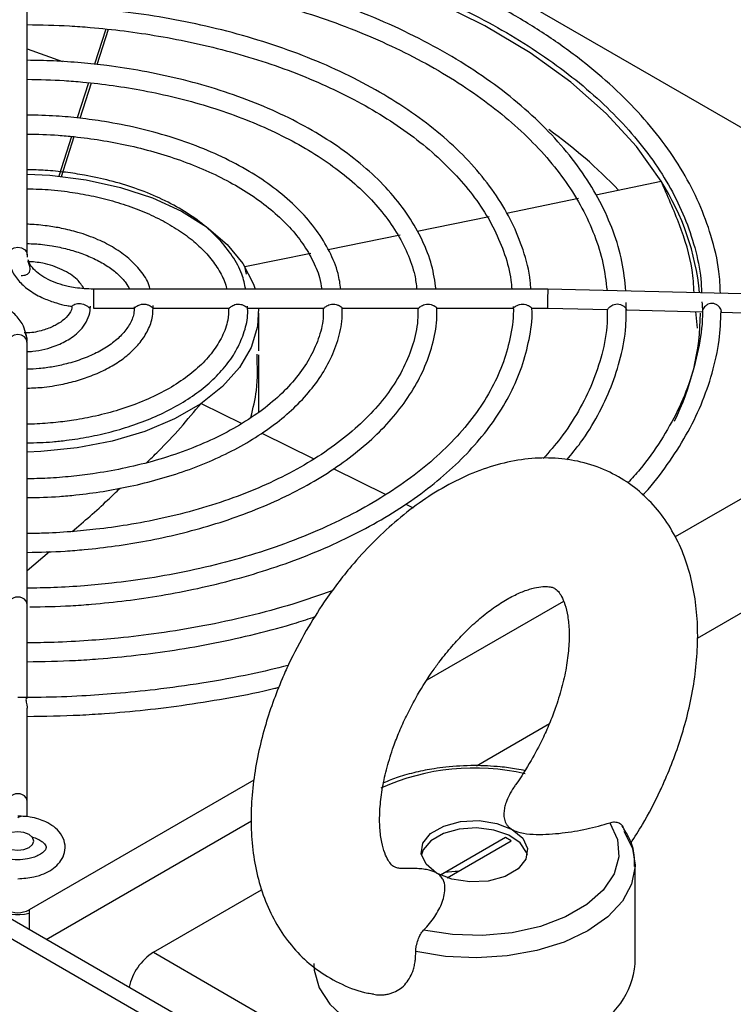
# Model space of a CAD drawing. Header units: millimetres. Extents: x -415 to 5, y -292 to 5.
# Tile 58 of 72: x -97.55 to -88.66, y -110.56 to -98.31. Entities that reach past the tile are written whole.
import ezdxf

# ---------------------------------------------------------------- set-up
doc = ezdxf.new("R2010")
doc.units = ezdxf.units.MM
doc.header["$MEASUREMENT"] = 0
doc.layers.add('实线', color=2, linetype='Continuous', lineweight=25)

msp = doc.modelspace()

# ---------------------------------------------------------------- linework, layer by layer
at = {"layer": '实线', "color": 7, "linetype": 'Continuous', "lineweight": 25}
for p, q in [((-89.1121, -106.0068), (-54.0915, -85.7899)), ((-97.432, -94.5309), (-84.7041, -101.8785)), ((-97.4556, -98.8319), (-97.4556, -98.1515)), ((-96.4784, -98.423), (-96.6188, -98.8621)), ((-96.5841, -98.8659), (-96.4427, -98.4236)), ((-97.4556, -98.6682), (-97.0172, -98.8282)), ((-97.4556, -99.5124), (-97.4556, -98.8319)), ((-96.6921, -99.0913), (-96.8324, -99.5303)), ((-96.7977, -99.5337), (-96.6567, -99.0927)), ((-76.5068, -121.959), (-115.4722, -99.4648)), ((-97.4556, -100.1945), (-97.4556, -99.5124)), ((-96.9057, -99.7595), (-97.0636, -100.2535)), ((-97.0289, -100.2571), (-96.8709, -99.7627)), ((-97.4556, -100.8763), (-97.4556, -100.1945)), ((-90.3774, -100.4856), (-89.5631, -100.3188)), ((-91.4898, -100.7136), (-90.5919, -100.5296)), ((-92.6013, -100.9413), (-91.7026, -100.7572)), ((-97.4556, -101.235), (-97.4556, -100.8763)), ((-93.709, -101.1683), (-92.8133, -100.9848)), ((-76.2947, -121.8365), (-112.1116, -101.1599)), ((-97.4534, -101.2642), (-97.4507, -101.2348)), ((-94.7463, -101.3809), (-93.924, -101.2124)), ((-94.7256, -101.4753), (-94.7463, -101.3809)), ((-90.972, -101.6614), (-96.6306, -101.6614)), ((-96.6306, -101.6614), (-96.6306, -101.8473)), ((-86.8968, -101.7577), (-90.972, -101.6614)), ((-96.6306, -101.8473), (-96.6306, -101.8971)), ((-96.6306, -101.8971), (-96.1191, -101.8971)), ((-95.8877, -101.8971), (-94.9398, -101.8971)), ((-94.7086, -101.8971), (-93.761, -101.8971)), ((-94.5734, -102.4289), (-94.5734, -101.9602)), ((-93.5298, -101.8971), (-92.5823, -101.8971)), ((-92.3511, -101.8971), (-91.4036, -101.8971)), ((-91.1724, -101.8971), (-90.9748, -101.8971)), ((-90.9748, -101.8971), (-90.2273, -101.9148)), ((-89.9921, -101.9203), (-89.0436, -101.9427)), ((-89.1104, -102.1489), (-89.1298, -101.9407)), ((-88.8202, -101.948), (-86.8996, -101.9934)), ((-84.7041, -102.0418), (-89.3897, -104.7468)), ((-97.4556, -102.6838), (-97.4556, -102.3236)), ((-94.5734, -103.1949), (-94.5734, -102.4793)), ((-97.4556, -103.3655), (-97.4556, -102.6838)), ((-95.2908, -103.084), (-94.7856, -103.3326)), ((-97.4556, -104.0464), (-97.4556, -103.3655)), ((-94.5355, -103.4558), (-93.8893, -103.7739)), ((-93.6448, -103.8943), (-92.9914, -104.216)), ((-97.4556, -104.7271), (-97.4556, -104.0464)), ((-92.7428, -104.3383), (-92.6508, -104.3836)), ((-97.4556, -105.4076), (-97.4556, -104.7271)), ((-97.4556, -105.1636), (-97.1804, -104.9287)), ((-97.4556, -105.5894), (-97.4556, -105.4076)), ((-97.4556, -106.0676), (-97.4556, -105.5894)), ((-90.7778, -105.5481), (-92.4809, -106.5313)), ((-97.4556, -106.7566), (-97.4556, -106.1525)), ((-97.4556, -108.0382), (-97.4556, -106.8786)), ((-91.8622, -107.5944), (-90.9547, -107.0706)), ((-94.6351, -107.7748), (-97.432, -109.3895)), ((-97.4556, -108.2307), (-97.4556, -108.0382)), ((-97.2197, -109.7568), (-94.6639, -108.2814)), ((-91.4994, -108.4869), (-92.3111, -108.9555)), ((-92.2281, -108.9892), (-91.4287, -108.5277)), ((-91.4287, -108.5277), (-91.4994, -108.4869)), ((-89.8883, -110.0587), (-89.8883, -108.8322)), ((-95.8853, -109.9169), (-94.538, -109.1392)), ((-97.432, -109.3895), (-97.432, -109.6342)), ((-95.8853, -109.9169), (-76.1571, -121.3058))]:
    msp.add_line(p, q, dxfattribs=at)
at = {"layer": '实线', "color": 7, "linetype": 'Continuous', "lineweight": 25, "flags": 128}
for points in [[(-89.5631, -100.3188), (-89.8697, -99.8866), (-90.246, -99.4733), (-90.6886, -99.0824), (-91.1937, -98.7177), (-91.7565, -98.3823), (-92.3719, -98.0793), (-93.0345, -97.8114), (-93.7382, -97.5811), (-94.4766, -97.3905), (-95.2431, -97.2412), (-96.0307, -97.1347)], [(-97.4576, -100.2296), (-97.1724, -100.2439), (-96.7232, -100.2993), (-96.294, -100.3937), (-95.8948, -100.5248), (-95.5349, -100.6896), (-95.2228, -100.8841), (-94.9658, -101.1038), (-94.77, -101.3437), (-94.6398, -101.5979), (-94.6184, -101.6614)], [(-97.6874, -101.2595), (-97.6913, -101.235), (-97.6823, -101.1982), (-97.6568, -101.1669), (-97.6185, -101.1461), (-97.5734, -101.1387), (-97.5283, -101.1461), (-97.4901, -101.1669), (-97.4646, -101.1982), (-97.4556, -101.235), (-97.4556, -101.2353)], [(-96.9041, -101.8749), (-96.9034, -101.8752), (-96.9001, -101.8727), (-96.8938, -101.8674), (-96.8854, -101.8614), (-96.8739, -101.8547), (-96.8614, -101.8491), (-96.8469, -101.8443), (-96.8306, -101.8409), (-96.8129, -101.8394), (-96.794, -101.84), (-96.7746, -101.8431), (-96.7559, -101.8484), (-96.7377, -101.8558), (-96.7219, -101.8642), (-96.7075, -101.8733), (-96.6968, -101.8811), (-96.6879, -101.888), (-96.6819, -101.8927), (-96.6773, -101.8957), (-96.6741, -101.8966), (-96.6721, -101.8953), (-96.6707, -101.8915), (-96.6701, -101.8851), (-96.6699, -101.875), (-96.6699, -101.875)], [(-94.5754, -101.8971), (-94.5872, -102.1258), (-94.666, -102.387), (-94.8129, -102.6382), (-95.0246, -102.8736), (-95.296, -103.0875), (-95.6207, -103.2749), (-95.9913, -103.4316), (-96.3989, -103.5538), (-96.834, -103.6386), (-97.2865, -103.6841), (-97.4556, -103.6907)], [(-97.4556, -102.3236), (-97.4646, -102.2868), (-97.4901, -102.2555), (-97.5283, -102.2347), (-97.5734, -102.2273), (-97.6185, -102.2347), (-97.6568, -102.2555), (-97.6823, -102.2868), (-97.6913, -102.3236), (-97.6913, -102.3236)], [(-92.3583, -108.9308), (-92.4907, -108.8216), (-92.5505, -108.6929), (-92.5303, -108.5601), (-92.4328, -108.4393), (-92.2696, -108.3451), (-92.0603, -108.2888), (-91.8304, -108.2772), (-91.6074, -108.3117), (-91.4183, -108.3881)], [(-90.2012, -108.3034), (-90.1068, -108.5124), (-90.0892, -108.7283), (-90.1492, -108.9416), (-90.2843, -109.1431), (-90.4886, -109.3242), (-90.7533, -109.477), (-91.0669, -109.5949), (-91.416, -109.6729), (-91.7855, -109.7076), (-92.1594, -109.6974), (-92.5216, -109.6429)], [(-97.7149, -108.4506), (-97.7582, -108.4881), (-97.7734, -108.5322), (-97.7582, -108.5764), (-97.7149, -108.6139), (-97.65, -108.6389), (-97.5734, -108.6477), (-97.4969, -108.6389), (-97.432, -108.6139), (-97.3887, -108.5764), (-97.3734, -108.5322), (-97.3887, -108.4881), (-97.432, -108.4506), (-97.4969, -108.4256), (-97.5734, -108.4168), (-97.65, -108.4256), (-97.7149, -108.4506)], [(-91.2285, -108.7058), (-91.2377, -108.6735), (-91.3173, -108.5558), (-91.4587, -108.4594), (-91.6467, -108.3948), (-91.8608, -108.3689), (-92.078, -108.3845), (-92.2745, -108.44), (-92.4293, -108.5293), (-92.5254, -108.6428), (-92.5481, -108.7058)], [(-91.4183, -108.3881), (-91.2859, -108.4973), (-91.2261, -108.626), (-91.2462, -108.7587), (-91.3438, -108.8795), (-91.507, -108.9738), (-91.7163, -109.0301), (-91.9462, -109.0417), (-92.1692, -109.0072), (-92.3583, -108.9308)], [(-90.0265, -108.4105), (-89.9209, -108.6247), (-89.8883, -108.8322)], [(-89.8883, -108.8322), (-89.8885, -108.8467), (-89.9305, -109.0681), (-90.0454, -109.2807), (-90.2288, -109.4767), (-90.4741, -109.6487), (-90.772, -109.7902), (-91.1114, -109.8962), (-91.4797, -109.9625), (-91.8633, -109.9867), (-92.2478, -109.968), (-92.6189, -109.907)], [(-92.091, -108.9101), (-92.1257, -108.9123), (-92.2563, -108.9239)], [(-93.8883, -110.0587), (-93.8832, -110.1411), (-93.8201, -110.3576), (-93.6873, -110.5632), (-93.4894, -110.7506), (-93.2336, -110.9131), (-92.9292, -111.0446), (-92.5872, -111.1405), (-92.22, -111.1973), (-91.8407, -111.213), (-91.4632, -111.1869), (-91.101, -111.1201), (-90.7673, -111.0149), (-90.4741, -110.8751)]]:
    msp.add_lwpolyline(points, dxfattribs=at)
at = {"layer": '实线', "color": 7, "linetype": 'Continuous', "lineweight": 25}
for centre, radius, start, end in [((-94.3959, -104.5132), 5.9318, 43.52961, 54.64504), ((-92.2179, -102.0101), 3.1477, 5.54329, 32.50051), ((-92.1002, -101.9395), 3.0269, 333.19062, 359.60785), ((-91.8891, -110.4296), 2.8072, 76.94484, 114.47596), ((-97.5722, -108.7384), 0.7077, 244.2821, 281.4262), ((-97.5734, -109.1166), 0.3074, 242.60967, 297.39033), ((-95.511, -110.5006), 0.6934, 122.67688, 167.64024), ((-90.8497, -109.9873), 0.9641, 292.93118, 355.74868)]:
    msp.add_arc(centre, radius, start, end, dxfattribs=at)
for centre, major_axis, ratio, start_param, end_param in [((-90.9734, -101.7793), (0.0014, 0.1179), 0.0083447, 3.1416912, 5.6678807), ((-90.9734, -101.7793), (0.0014, 0.1179), 0.0083447, 5.6678807, 6.2832838), ((-97.5734, -105.5894), (0.1179, 0), 0.8081949, 0, 3.1415927), ((-97.5734, -108.0382), (0.1179, 0), 0.8081949, 0, 3.1415927)]:
    msp.add_ellipse(centre, major_axis=major_axis, ratio=ratio, start_param=start_param, end_param=end_param, dxfattribs=at)
for points, knots in [([(-91.4805, -93.3637), (-91.475, -93.4886), (-91.4628, -93.7638), (-91.3673, -94.1728), (-91.2153, -94.5871), (-91.0123, -94.9795), (-90.7573, -95.3601), (-90.4517, -95.7264), (-90.0981, -96.0764), (-89.6989, -96.4079), (-89.257, -96.7191), (-88.7753, -97.0082), (-88.2574, -97.2735), (-87.707, -97.5135), (-87.1286, -97.7266), (-86.5277, -97.9116), (-85.9115, -98.0671), (-85.2926, -98.1918), (-84.6926, -98.2845), (-84.1641, -98.3442), (-83.6871, -98.3815), (-83.2635, -98.404), (-82.9761, -98.407), (-82.8421, -98.4085)], [0, 0, 0, 0, 0.0468398, 0.1032167, 0.1547308, 0.2062461, 0.2577432, 0.3092055, 0.3606191, 0.4119734, 0.4632577, 0.5144552, 0.5655436, 0.6164879, 0.667227, 0.7176515, 0.7675511, 0.8164689, 0.8631974, 0.9055001, 0.9360886, 0.9701958, 1, 1, 1, 1]), ([(-88.8246, -101.7121), (-88.829, -101.6216), (-88.8407, -101.3808), (-88.9309, -101.006), (-89.0822, -100.5917), (-89.2854, -100.1993), (-89.5404, -99.8187), (-89.8459, -99.4523), (-90.1995, -99.1024), (-90.5987, -98.7709), (-91.0407, -98.4596), (-91.5223, -98.1705), (-92.0403, -97.9052), (-92.5906, -97.6653), (-93.169, -97.4521), (-93.7699, -97.2672), (-94.3861, -97.1116), (-95.0051, -96.9869), (-95.6051, -96.8942), (-96.1336, -96.8346), (-96.6105, -96.7972), (-97.0365, -96.7747), (-97.3264, -96.7716), (-97.4629, -96.7702)], [0, 0, 0, 0, 0.03438316, 0.09146443, 0.14362208, 0.19578109, 0.24792159, 0.30002679, 0.3520828, 0.4040787, 0.45600374, 0.50784085, 0.55956754, 0.61114835, 0.66252139, 0.71357594, 0.76409899, 0.81362796, 0.86094021, 0.90377144, 0.93474214, 0.9692755, 1, 1, 1, 1]), ([(-97.4556, -97.007), (-97.2405, -97.0101), (-96.9238, -97.0147), (-96.4414, -97.0457), (-96.0022, -97.0847), (-95.4853, -97.1496), (-94.9528, -97.237), (-94.4085, -97.3494), (-93.864, -97.4868), (-93.3271, -97.649), (-92.8045, -97.8355), (-92.3017, -98.0453), (-91.8236, -98.2772), (-91.374, -98.53), (-90.9566, -98.8021), (-90.5741, -99.0922), (-90.229, -99.3989), (-89.9236, -99.7209), (-89.6595, -100.0571), (-89.439, -100.407), (-89.2629, -100.7703), (-89.1378, -101.1473), (-89.0685, -101.4611), (-89.0627, -101.6491), (-89.0609, -101.7066)], [0, 0, 0, 0, 0.0495526, 0.0729708, 0.1118067, 0.1519477, 0.1948271, 0.2393736, 0.2851523, 0.3318179, 0.3791289, 0.4269124, 0.4750468, 0.523451, 0.5720791, 0.6209188, 0.66999, 0.7193542, 0.7691201, 0.8194518, 0.8705769, 0.9227876, 0.9764282, 1, 1, 1, 1]), ([(-90.0015, -101.6843), (-90.0141, -101.5621), (-90.04, -101.3121), (-90.1527, -100.9397), (-90.3163, -100.5696), (-90.5345, -100.2105), (-90.8032, -99.8649), (-91.1205, -99.5353), (-91.4837, -99.2238), (-91.8897, -98.9325), (-92.3353, -98.6632), (-92.8166, -98.4177), (-93.3295, -98.1977), (-93.8689, -98.0047), (-94.4284, -97.8402), (-94.998, -97.7056), (-95.5707, -97.6005), (-96.091, -97.5302), (-96.5563, -97.4865), (-96.9944, -97.4577), (-97.2956, -97.4535), (-97.4601, -97.4513)], [0, 0, 0, 0, 0.0540007, 0.1104824, 0.1669685, 0.2234396, 0.27987, 0.3362367, 0.392523, 0.4487137, 0.5047855, 0.5607059, 0.6164223, 0.6718376, 0.7267687, 0.7808338, 0.8331008, 0.8843333, 0.9209209, 0.9568163, 1, 1, 1, 1]), ([(-97.4556, -97.6876), (-97.2592, -97.6907), (-96.9686, -97.6952), (-96.5248, -97.7259), (-96.1183, -97.7647), (-95.6411, -97.8293), (-95.1509, -97.9161), (-94.6521, -98.0274), (-94.1556, -98.1632), (-93.6691, -98.3232), (-93.1994, -98.5065), (-92.7516, -98.7119), (-92.3305, -98.9383), (-91.9398, -99.184), (-91.5828, -99.4476), (-91.2622, -99.7275), (-90.9801, -100.0226), (-90.7387, -100.3317), (-90.5395, -100.6542), (-90.3861, -100.9901), (-90.2781, -101.3329), (-90.2504, -101.5645), (-90.2367, -101.6788)], [0, 0, 0, 0, 0.0529761, 0.0784171, 0.1205862, 0.16415, 0.2106587, 0.258941, 0.3085213, 0.3590236, 0.4101872, 0.4618291, 0.5138263, 0.5661056, 0.6186401, 0.6714483, 0.7246029, 0.7782432, 0.8325868, 0.8879431, 0.9447163, 1, 1, 1, 1]), ([(-91.1865, -101.6614), (-91.188, -101.6271), (-91.1952, -101.463), (-91.2713, -101.1838), (-91.4119, -100.8295), (-91.6057, -100.4973), (-91.8492, -100.1786), (-92.1413, -99.8761), (-92.4784, -99.5919), (-92.8575, -99.3284), (-93.2747, -99.0874), (-93.7256, -98.8708), (-94.2053, -98.6804), (-94.7073, -98.5177), (-95.2218, -98.3843), (-95.7416, -98.2801), (-96.2156, -98.2103), (-96.641, -98.1668), (-97.0385, -98.1383), (-97.311, -98.1341), (-97.4578, -98.1319)], [0, 0, 0, 0, 0.0180601, 0.0863031, 0.1483337, 0.2103603, 0.2723304, 0.3342064, 0.3959616, 0.4575729, 0.5190003, 0.5801885, 0.6410345, 0.7013361, 0.7606673, 0.8179834, 0.8741294, 0.9142964, 0.9538345, 1, 1, 1, 1]), ([(-97.4556, -98.3682), (-97.2795, -98.3713), (-97.0171, -98.3758), (-96.615, -98.406), (-96.2441, -98.4446), (-95.8101, -98.5088), (-95.3662, -98.5947), (-94.917, -98.7047), (-94.4733, -98.8384), (-94.0424, -98.9953), (-93.6308, -99.1742), (-93.2436, -99.374), (-92.8852, -99.5929), (-92.5592, -99.8294), (-92.2684, -100.082), (-92.0152, -100.3492), (-91.802, -100.63), (-91.6296, -100.924), (-91.5049, -101.2315), (-91.4348, -101.4789), (-91.4259, -101.6239), (-91.4236, -101.6614)], [0, 0, 0, 0, 0.0572099, 0.0852547, 0.131709, 0.1796643, 0.2308195, 0.2838728, 0.3382966, 0.3936762, 0.4497292, 0.5062651, 0.5631678, 0.6203895, 0.6779481, 0.7359388, 0.7945564, 0.8541153, 0.9150733, 0.9780367, 1, 1, 1, 1]), ([(-92.3651, -101.6614), (-92.3799, -101.5621), (-92.4106, -101.3562), (-92.53, -101.0514), (-92.6997, -100.7499), (-92.9215, -100.4622), (-93.1903, -100.1913), (-93.5031, -99.9394), (-93.8559, -99.709), (-94.2442, -99.5019), (-94.6627, -99.3201), (-95.1045, -99.1655), (-95.5591, -99.0399), (-96.0126, -98.9442), (-96.4206, -98.8814), (-96.7904, -98.8419), (-97.1224, -98.8174), (-97.3481, -98.8139), (-97.4578, -98.8122)], [0, 0, 0, 0, 0.0645225, 0.133774, 0.2030202, 0.2721763, 0.3411744, 0.4099705, 0.4785231, 0.5467535, 0.6145421, 0.6816305, 0.747447, 0.8105183, 0.8696024, 0.9119127, 0.9572144, 1, 1, 1, 1]), ([(-97.4556, -99.049), (-97.3017, -99.0519), (-97.0703, -99.0563), (-96.7143, -99.0861), (-96.3827, -99.1244), (-95.9965, -99.1879), (-95.6041, -99.2727), (-95.2103, -99.3808), (-94.8255, -99.5115), (-94.4569, -99.664), (-94.1105, -99.8369), (-93.7912, -100.0285), (-93.503, -100.2373), (-93.249, -100.4614), (-93.0317, -100.6994), (-92.8528, -100.9504), (-92.717, -101.2144), (-92.6308, -101.4528), (-92.6123, -101.6036), (-92.6052, -101.6614)], [0, 0, 0, 0, 0.0625523, 0.0940788, 0.1462518, 0.2000499, 0.2573677, 0.3167267, 0.3775298, 0.4393146, 0.5017778, 0.5647343, 0.6281045, 0.6919132, 0.7563065, 0.8215953, 0.8882959, 0.9571756, 1, 1, 1, 1]), ([(-93.5508, -101.6614), (-93.5602, -101.5964), (-93.5831, -101.4369), (-93.6869, -101.1907), (-93.8462, -100.9271), (-94.0569, -100.6791), (-94.3118, -100.4493), (-94.6074, -100.2403), (-94.9384, -100.0543), (-95.2986, -99.8935), (-95.6796, -99.7597), (-96.0785, -99.6523), (-96.454, -99.5783), (-96.7949, -99.532), (-97.1163, -99.5009), (-97.3362, -99.4963), (-97.4577, -99.4938)], [0, 0, 0, 0, 0.0549403, 0.134713, 0.2144527, 0.2939804, 0.3731717, 0.4519511, 0.5301957, 0.6077012, 0.683988, 0.7578541, 0.8329286, 0.8870806, 0.937591, 1, 1, 1, 1]), ([(-97.4556, -99.7299), (-97.3267, -99.7327), (-97.1302, -99.737), (-96.8259, -99.7661), (-96.5389, -99.8039), (-96.2072, -99.8664), (-95.8735, -99.9494), (-95.5435, -100.0545), (-95.2265, -100.1806), (-94.9296, -100.3264), (-94.6583, -100.4901), (-94.4169, -100.6698), (-94.2088, -100.8637), (-94.0359, -101.0704), (-93.9029, -101.2893), (-93.8169, -101.4876), (-93.7961, -101.6133), (-93.7882, -101.6614)], [0, 0, 0, 0, 0.0700282, 0.106783, 0.1675216, 0.230034, 0.2965043, 0.3651844, 0.4353787, 0.5065671, 0.5784452, 0.6508911, 0.723967, 0.7979632, 0.8734963, 0.9516128, 1, 1, 1, 1]), ([(-94.7353, -101.6614), (-94.7486, -101.5992), (-94.7792, -101.4571), (-94.8957, -101.2471), (-95.0623, -101.035), (-95.2747, -100.8421), (-95.5241, -100.6708), (-95.8046, -100.5235), (-96.1063, -100.4024), (-96.4198, -100.3082), (-96.7115, -100.2449), (-96.9816, -100.2046), (-97.2206, -100.1795), (-97.3816, -100.1759), (-97.4574, -100.1742)], [0, 0, 0, 0, 0.0756627, 0.1728178, 0.2696439, 0.3656877, 0.4607461, 0.5544866, 0.6462328, 0.7339453, 0.8181756, 0.8791528, 0.9431332, 1, 1, 1, 1]), ([(-97.4556, -100.1967), (-97.4555, -100.1896), (-97.4552, -100.1776), (-97.4563, -100.1752), (-97.4567, -100.1742)], [0, 0, 0, 0, 0.593887, 1, 1, 1, 1]), ([(-89.1517, -101.7044), (-89.1581, -101.6098), (-89.1775, -101.3192), (-89.3253, -100.8569), (-89.4836, -100.4986), (-89.5631, -100.3188)], [0, 0, 0, 0, 0.1936815, 0.5951039, 1, 1, 1, 1]), ([(-97.4556, -100.4111), (-97.3558, -100.4138), (-97.2, -100.4179), (-96.9565, -100.4458), (-96.7222, -100.4828), (-96.4551, -100.5436), (-96.192, -100.6235), (-95.9384, -100.7232), (-95.7033, -100.8412), (-95.4926, -100.9753), (-95.3112, -101.1234), (-95.161, -101.2835), (-95.0494, -101.4548), (-94.9863, -101.5822), (-94.9746, -101.6522), (-94.9731, -101.6614)], [0, 0, 0, 0, 0.0818242, 0.1277854, 0.2035428, 0.2812286, 0.363526, 0.4482122, 0.5344521, 0.6217054, 0.7098335, 0.7991031, 0.8903935, 0.9855099, 1, 1, 1, 1]), ([(-97.4556, -100.8791), (-97.4557, -100.8725), (-97.4559, -100.8586), (-97.4548, -100.8514), (-97.4576, -100.8532), (-97.4578, -100.8533)], [0, 0, 0, 0, 0.45051894, 0.95890781, 1, 1, 1, 1]), ([(-95.9272, -101.6614), (-95.9314, -101.6431), (-95.9501, -101.5623), (-96.0399, -101.4321), (-96.1835, -101.2783), (-96.3646, -101.1488), (-96.5776, -101.0384), (-96.8013, -100.9574), (-97.0165, -100.904), (-97.2168, -100.8712), (-97.3615, -100.8558), (-97.4462, -100.8538), (-97.4578, -100.8536)], [0, 0, 0, 0, 0.039408, 0.174232, 0.3069486, 0.4357759, 0.5593817, 0.6954539, 0.7970007, 0.8821642, 0.9839024, 1, 1, 1, 1]), ([(-97.4556, -101.0932), (-97.3924, -101.0955), (-97.2878, -101.0993), (-97.1215, -101.125), (-96.955, -101.1601), (-96.7723, -101.2168), (-96.6017, -101.2891), (-96.4486, -101.3764), (-96.3212, -101.4758), (-96.229, -101.5725), (-96.1949, -101.6354), (-96.1808, -101.6614)], [0, 0, 0, 0, 0.1069266, 0.1768685, 0.2914264, 0.4077853, 0.5299332, 0.6545475, 0.7809176, 0.9095222, 1, 1, 1, 1]), ([(-97.6812, -101.3078), (-97.6716, -101.3508), (-97.6503, -101.4451), (-97.5579, -101.5706), (-97.425, -101.686), (-97.2671, -101.7735), (-97.1058, -101.831), (-96.9882, -101.8621), (-96.923, -101.871), (-96.9039, -101.8736)], [0, 0, 0, 0, 0.1514225, 0.331911, 0.502131, 0.6918717, 0.8385024, 0.9525636, 1, 1, 1, 1]), ([(-97.532, -101.4907), (-97.5087, -101.4915), (-97.4858, -101.4886), (-97.4557, -101.4761), (-97.4462, -101.4705), (-97.4306, -101.4548), (-97.4248, -101.4445), (-97.4193, -101.4219), (-97.4194, -101.41), (-97.4219, -101.3879), (-97.4242, -101.3777), (-97.4319, -101.3491), (-97.4374, -101.3336), (-97.4416, -101.3232)], [0, 0, 0, 0, 0.25, 0.25, 0.375, 0.375, 0.5, 0.5, 0.625, 0.625, 0.75, 0.75, 1, 1, 1, 1]), ([(-96.7505, -101.6522), (-96.7755, -101.6141), (-96.8368, -101.5208), (-97.018, -101.4139), (-97.2312, -101.3333), (-97.3874, -101.322), (-97.4521, -101.3173)], [0, 0, 0, 0, 0.200265, 0.4905254, 0.7892059, 1, 1, 1, 1]), ([(-96.6306, -101.6614), (-96.7078, -101.6582), (-96.8158, -101.6536), (-96.9647, -101.6247), (-97.081, -101.5919), (-97.2007, -101.5415), (-97.3026, -101.4802), (-97.3807, -101.4108), (-97.429, -101.3466), (-97.4391, -101.3092), (-97.4432, -101.2943)], [0, 0, 0, 0, 0.1913732, 0.2679313, 0.3920632, 0.5162465, 0.645025, 0.7758168, 0.9109618, 1, 1, 1, 1]), ([(-97.473, -102.2257), (-97.481, -102.1913), (-97.5009, -102.1056), (-97.5893, -101.9881), (-97.7217, -101.8724), (-97.8799, -101.7853), (-98.0408, -101.7269), (-98.1907, -101.6903), (-98.3458, -101.6663), (-98.4578, -101.6631), (-98.5163, -101.6614)], [0, 0, 0, 0, 0.10183828, 0.25307471, 0.39570681, 0.55469596, 0.67756194, 0.77313708, 0.88151885, 1, 1, 1, 1]), ([(-97.4556, -102.8936), (-97.3846, -102.8911), (-97.269, -102.887), (-97.0859, -102.8593), (-96.9042, -102.8215), (-96.7019, -102.7598), (-96.5086, -102.6794), (-96.33, -102.5794), (-96.1733, -102.4611), (-96.0434, -102.3251), (-95.9472, -102.1714), (-95.8892, -102.0147), (-95.8894, -101.9094), (-95.8895, -101.8628)], [0, 0, 0, 0, 0.0848148, 0.1380121, 0.2254064, 0.3145891, 0.4088081, 0.505652, 0.6045243, 0.7052348, 0.8082555, 0.9151295, 1, 1, 1, 1]), ([(-96.1191, -101.8962), (-96.1191, -101.8965), (-96.1188, -101.8982), (-96.1139, -101.8917), (-96.1007, -101.8799), (-96.0794, -101.8655), (-96.0514, -101.8531), (-96.0162, -101.8459), (-95.9771, -101.8485), (-95.9403, -101.8612), (-95.9118, -101.8791), (-95.8953, -101.8923), (-95.8889, -101.8983), (-95.8879, -101.8968), (-95.8877, -101.8966)], [0, 0, 0, 0, 0.0186028, 0.107148, 0.1960356, 0.2774317, 0.3652096, 0.4671054, 0.5778846, 0.6897445, 0.7997958, 0.8987903, 0.9888732, 1, 1, 1, 1]), ([(-94.9398, -101.8962), (-94.9397, -101.8965), (-94.9393, -101.8983), (-94.9339, -101.8917), (-94.9201, -101.8797), (-94.8981, -101.865), (-94.8693, -101.8526), (-94.8336, -101.8458), (-94.7944, -101.849), (-94.7581, -101.8621), (-94.7306, -101.8799), (-94.7152, -101.8927), (-94.7095, -101.8983), (-94.7086, -101.8969), (-94.7086, -101.8967)], [0, 0, 0, 0, 0.0181836, 0.1079548, 0.1980267, 0.281485, 0.3715238, 0.4748524, 0.5856544, 0.6971841, 0.8061088, 0.9026838, 0.9910655, 1, 1, 1, 1]), ([(-93.761, -101.8962), (-93.7609, -101.8965), (-93.7603, -101.8985), (-93.7538, -101.8905), (-93.7372, -101.8769), (-93.7135, -101.8622), (-93.683, -101.8505), (-93.6461, -101.8455), (-93.607, -101.851), (-93.5721, -101.8658), (-93.5474, -101.883), (-93.5342, -101.8952), (-93.5312, -101.8963), (-93.5298, -101.8968)], [0, 0, 0, 0, 0.0179765, 0.1242156, 0.2147592, 0.2992848, 0.3925826, 0.4985536, 0.6097417, 0.7211526, 0.8278383, 0.9209398, 1, 1, 1, 1]), ([(-92.5823, -101.8963), (-92.5822, -101.8965), (-92.5815, -101.8985), (-92.5749, -101.8905), (-92.5583, -101.8769), (-92.5345, -101.8622), (-92.5039, -101.8505), (-92.4668, -101.8455), (-92.4278, -101.8511), (-92.393, -101.866), (-92.3684, -101.8831), (-92.3553, -101.8952), (-92.3524, -101.8963), (-92.3511, -101.8968)], [0, 0, 0, 0, 0.0178542, 0.1240252, 0.2148031, 0.2997566, 0.3934381, 0.4995968, 0.6107768, 0.7221413, 0.8285534, 0.9211787, 1, 1, 1, 1]), ([(-91.4036, -101.8963), (-91.4035, -101.8965), (-91.4028, -101.8985), (-91.3962, -101.8905), (-91.3795, -101.8769), (-91.3556, -101.8622), (-91.3249, -101.8505), (-91.2879, -101.8455), (-91.2488, -101.8512), (-91.214, -101.866), (-91.1896, -101.8831), (-91.1766, -101.8952), (-91.1738, -101.8963), (-91.1724, -101.8968)], [0, 0, 0, 0, 0.0177748, 0.1239032, 0.2148253, 0.3000432, 0.3939628, 0.5002392, 0.6114178, 0.7227568, 0.8289976, 0.9213236, 1, 1, 1, 1]), ([(-90.737, -103.788), (-90.6781, -103.716), (-90.5305, -103.5356), (-90.3453, -103.231), (-90.1764, -102.8762), (-90.06, -102.5063), (-89.9947, -102.1551), (-89.9966, -101.9276), (-89.9974, -101.8285)], [0, 0, 0, 0, 0.1190517, 0.2983248, 0.4799404, 0.6647796, 0.8540002, 1, 1, 1, 1]), ([(-90.2273, -101.9146), (-90.227, -101.9137), (-90.2266, -101.9119), (-90.2183, -101.8983), (-90.2019, -101.8811), (-90.1783, -101.8639), (-90.1472, -101.8497), (-90.1094, -101.8437), (-90.0701, -101.8501), (-90.0411, -101.8644), (-90.022, -101.8788), (-90.007, -101.8931), (-89.9958, -101.9088), (-89.9922, -101.9169), (-89.9915, -101.9204), (-89.9919, -101.9195), (-89.9921, -101.919)], [0, 0, 0, 0, 0.0786024, 0.1607147, 0.235733, 0.3102155, 0.3950767, 0.4911463, 0.5878519, 0.6838433, 0.731629, 0.7811775, 0.8664067, 0.9413058, 0.9728804, 1, 1, 1, 1]), ([(-89.0552, -101.8201), (-89.0526, -101.8598), (-89.041, -102.0395), (-89.0837, -102.3648), (-89.1857, -102.7773), (-89.349, -103.1738), (-89.5605, -103.5456), (-89.77, -103.8464), (-89.9269, -104.0175), (-89.9779, -104.0733)], [0, 0, 0, 0, 0.0512474, 0.2319579, 0.419647, 0.5874171, 0.7541271, 0.9199289, 1, 1, 1, 1]), ([(-88.8176, -101.9453), (-88.816, -101.9443), (-88.8137, -101.9429), (-88.813, -101.9333), (-88.8155, -101.9196), (-88.8264, -101.898), (-88.8449, -101.8752), (-88.8718, -101.8534), (-88.9072, -101.8382), (-88.946, -101.8372), (-88.9817, -101.8493), (-89.0113, -101.8694), (-89.0341, -101.8943), (-89.0468, -101.9172), (-89.0502, -101.9334), (-89.048, -101.9366), (-89.0471, -101.9378)], [0, 0, 0, 0, 0.0599013, 0.0885301, 0.1577906, 0.2270838, 0.2960714, 0.3755544, 0.4679344, 0.557078, 0.63684, 0.7250995, 0.8030689, 0.8815008, 0.9560401, 1, 1, 1, 1]), ([(-96.906, -101.8703), (-96.9058, -101.8708), (-96.8933, -101.9018), (-96.9263, -101.9632), (-96.9996, -102.0482), (-97.1109, -102.118), (-97.2454, -102.1707), (-97.3806, -102.2052), (-97.4692, -102.2066), (-97.4931, -102.2069)], [0, 0, 0, 0, 0.0034438, 0.2330981, 0.4356346, 0.5723821, 0.7368462, 0.9288819, 1, 1, 1, 1]), ([(-93.7702, -101.8971), (-93.7696, -101.9403), (-93.7675, -102.0688), (-93.8245, -102.28), (-93.9346, -102.5264), (-94.0966, -102.7616), (-94.3039, -102.9834), (-94.5545, -103.1898), (-94.8443, -103.378), (-95.1688, -103.5456), (-95.5211, -103.6896), (-95.8911, -103.8075), (-96.2648, -103.8977), (-96.604, -103.9571), (-96.9151, -103.9947), (-97.1912, -104.0178), (-97.3785, -104.0211), (-97.4661, -104.0226)], [0, 0, 0, 0, 0.04061896, 0.12104736, 0.19961465, 0.276613, 0.35260748, 0.42801292, 0.50300701, 0.57755868, 0.6514254, 0.7239337, 0.79329602, 0.85799944, 0.90451457, 0.95533322, 1, 1, 1, 1]), ([(-91.4063, -101.8764), (-91.4061, -101.8794), (-91.3961, -102.0002), (-91.4319, -102.2317), (-91.5171, -102.5668), (-91.6606, -102.8873), (-91.8536, -103.1974), (-92.0962, -103.4949), (-92.3855, -103.7778), (-92.719, -104.044), (-93.0938, -104.2912), (-93.5062, -104.5173), (-93.9519, -104.7201), (-94.4256, -104.8977), (-94.9201, -105.0482), (-95.4238, -105.1697), (-95.9183, -105.2608), (-96.3576, -105.3198), (-96.7558, -105.357), (-97.1108, -105.3795), (-97.3525, -105.3826), (-97.466, -105.3841)], [0, 0, 0, 0, 0.0016488, 0.0678934, 0.1298905, 0.1912105, 0.2519084, 0.3121369, 0.3720475, 0.4317482, 0.4912931, 0.5506812, 0.6098689, 0.6687372, 0.7270371, 0.7842244, 0.8388781, 0.8887946, 0.9246965, 0.9646259, 1, 1, 1, 1]), ([(-92.5914, -101.8971), (-92.5917, -101.9613), (-92.5925, -102.1244), (-92.6584, -102.3837), (-92.7778, -102.6708), (-92.9503, -102.9475), (-93.1705, -103.2115), (-93.4365, -103.4608), (-93.7452, -103.693), (-94.0932, -103.9059), (-94.4761, -104.0969), (-94.8883, -104.2638), (-95.322, -104.4045), (-95.764, -104.5165), (-96.1906, -104.5979), (-96.572, -104.6505), (-96.9285, -104.684), (-97.2181, -104.7013), (-97.4033, -104.7034), (-97.4658, -104.7041)], [0, 0, 0, 0, 0.045253, 0.1149853, 0.1836729, 0.2513898, 0.3184039, 0.3849678, 0.4512439, 0.5172857, 0.5830627, 0.6484358, 0.7130722, 0.7762006, 0.8356626, 0.8872746, 0.9281674, 0.9757525, 1, 1, 1, 1]), ([(-97.4556, -103.5756), (-97.3499, -103.5729), (-97.1858, -103.5686), (-96.9298, -103.5395), (-96.6843, -103.5011), (-96.4034, -103.4377), (-96.1245, -103.3539), (-95.8533, -103.2482), (-95.5985, -103.1218), (-95.3663, -102.9757), (-95.1616, -102.8114), (-94.9889, -102.6297), (-94.851, -102.4314), (-94.7557, -102.2164), (-94.7062, -102.0277), (-94.7112, -101.912), (-94.7129, -101.8738)], [0, 0, 0, 0, 0.0729589, 0.1133073, 0.1798799, 0.248254, 0.3208479, 0.3957607, 0.4722978, 0.5499864, 0.6286305, 0.7082302, 0.7890773, 0.8718301, 0.9577342, 1, 1, 1, 1]), ([(-97.4556, -102.4385), (-97.4322, -102.4375), (-97.3054, -102.4325), (-97.1167, -102.3786), (-96.9128, -102.2799), (-96.7805, -102.1666), (-96.703, -102.0427), (-96.6703, -101.9505), (-96.6733, -101.8953), (-96.6741, -101.8801)], [0, 0, 0, 0, 0.0562871, 0.3050741, 0.4800414, 0.6812348, 0.80838, 0.9469119, 1, 1, 1, 1]), ([(-97.4556, -104.2569), (-97.3217, -104.254), (-97.1182, -104.2495), (-96.8036, -104.2197), (-96.5074, -104.1809), (-96.1643, -104.1166), (-95.8182, -104.031), (-95.4741, -103.9222), (-95.1418, -103.7909), (-94.828, -103.6379), (-94.5383, -103.4646), (-94.2775, -103.2723), (-94.0491, -103.0622), (-93.8567, -102.8354), (-93.7028, -102.5925), (-93.594, -102.3335), (-93.534, -102.1003), (-93.5343, -101.9539), (-93.5344, -101.8997)], [0, 0, 0, 0, 0.0652462, 0.0992005, 0.1553389, 0.2131617, 0.2747138, 0.3384043, 0.4036132, 0.4698747, 0.5369074, 0.6045694, 0.6728331, 0.7418019, 0.8117416, 0.8831326, 0.9567621, 1, 1, 1, 1]), ([(-97.4556, -104.9378), (-97.2974, -104.9348), (-97.0598, -104.9303), (-96.6947, -104.8999), (-96.3552, -104.8609), (-95.9592, -104.7961), (-95.556, -104.7093), (-95.1505, -104.5986), (-94.7527, -104.4641), (-94.37, -104.3066), (-94.0083, -104.1272), (-93.6727, -103.9269), (-93.3671, -103.7072), (-93.0952, -103.4694), (-92.8599, -103.2147), (-92.6642, -102.9438), (-92.5101, -102.6573), (-92.4051, -102.3554), (-92.3512, -102.1005), (-92.3549, -101.9473), (-92.356, -101.9)], [0, 0, 0, 0, 0.0592975, 0.0890189, 0.1382191, 0.1889752, 0.243088, 0.2991768, 0.356692, 0.4152087, 0.4744473, 0.5342306, 0.5944661, 0.6551315, 0.7162816, 0.7780637, 0.8407387, 0.9047168, 0.9706019, 1, 1, 1, 1]), ([(-94.948, -101.8971), (-94.9495, -101.9472), (-94.9531, -102.0654), (-95.0218, -102.2484), (-95.1393, -102.4415), (-95.3029, -102.6218), (-95.5069, -102.7874), (-95.7472, -102.9354), (-96.017, -103.0625), (-96.3045, -103.1652), (-96.5919, -103.2412), (-96.8565, -103.2914), (-97.1111, -103.3239), (-97.3058, -103.34), (-97.4255, -103.342), (-97.4554, -103.3426)], [0, 0, 0, 0, 0.0711561, 0.167949, 0.2609493, 0.3516986, 0.4412744, 0.5299949, 0.6176293, 0.7031078, 0.7830738, 0.8536956, 0.9107584, 0.9776654, 1, 1, 1, 1]), ([(-96.1263, -101.8834), (-96.126, -101.9115), (-96.1253, -101.985), (-96.1771, -102.1017), (-96.2722, -102.2299), (-96.405, -102.3453), (-96.5676, -102.4455), (-96.7557, -102.529), (-96.9466, -102.589), (-97.1329, -102.6284), (-97.2963, -102.6533), (-97.4055, -102.657), (-97.455, -102.6587)], [0, 0, 0, 0, 0.079781, 0.2086457, 0.3269558, 0.4414447, 0.5532246, 0.6606101, 0.7699643, 0.8509882, 0.9323614, 1, 1, 1, 1]), ([(-97.4235, -105.6176), (-97.2542, -105.6146), (-96.997, -105.6102), (-96.5974, -105.5801), (-96.2193, -105.5409), (-95.7766, -105.4757), (-95.3232, -105.3883), (-94.8636, -105.2762), (-94.4085, -105.1396), (-93.9654, -104.9789), (-93.5405, -104.795), (-93.1392, -104.589), (-92.7657, -104.362), (-92.4239, -104.1154), (-92.1168, -103.8505), (-91.8473, -103.5685), (-91.6178, -103.2703), (-91.4314, -102.9567), (-91.2891, -102.6279), (-91.2021, -102.2842), (-91.1632, -102.0382), (-91.1718, -101.9081), (-91.1725, -101.8971)], [0, 0, 0, 0, 0.0516864, 0.0785195, 0.1229754, 0.1688818, 0.217873, 0.2687117, 0.3209015, 0.3740533, 0.4279027, 0.4822696, 0.5370396, 0.5921534, 0.647598, 0.7034127, 0.759697, 0.8166215, 0.874447, 0.9335455, 0.9944158, 1, 1, 1, 1]), ([(-90.2348, -101.914), (-90.234, -101.969), (-90.2311, -102.156), (-90.2921, -102.4629), (-90.4116, -102.8307), (-90.5858, -103.179), (-90.789, -103.4937), (-90.957, -103.6859), (-91.0306, -103.77)], [0, 0, 0, 0, 0.0859962, 0.2927477, 0.4816749, 0.6690284, 0.8549913, 1, 1, 1, 1]), ([(-89.7923, -104.2253), (-89.7831, -104.2157), (-89.6662, -104.0941), (-89.4818, -103.8461), (-89.2443, -103.4811), (-89.0573, -103.0997), (-88.9196, -102.7043), (-88.8332, -102.3148), (-88.8222, -102.0569), (-88.817, -101.9363)], [0, 0, 0, 0, 0.0139454, 0.1769949, 0.3414372, 0.5077502, 0.6765831, 0.8487728, 1, 1, 1, 1]), ([(-97.4629, -102.2599), (-97.463, -102.2589), (-97.4635, -102.2527), (-97.4652, -102.2426), (-97.4678, -102.2301), (-97.471, -102.2201), (-97.4741, -102.213), (-97.4766, -102.2108), (-97.4777, -102.2099)], [0, 0, 0, 0, 0.0354754, 0.2291964, 0.4279427, 0.6324739, 0.8428504, 1, 1, 1, 1]), ([(-97.4613, -102.3232), (-97.4589, -102.3073), (-97.454, -102.2741), (-97.4665, -102.2423), (-97.473, -102.2257)], [0, 0, 0, 0, 0.4774893, 1, 1, 1, 1]), ([(-94.6701, -103.2576), (-94.6434, -103.1452), (-94.5805, -102.88), (-94.5896, -102.6215), (-94.5948, -102.4727)], [0, 0, 0, 0, 0.4241887, 1, 1, 1, 1]), ([(-95.9718, -103.8225), (-95.9224, -103.7756), (-95.674, -103.5397), (-95.4612, -103.2866), (-95.2908, -103.084)], [0, 0, 0, 0, 0.19891033, 1, 1, 1, 1]), ([(-89.9414, -108.5599), (-89.8918, -108.483), (-89.7556, -108.2722), (-89.6115, -107.9891), (-89.4762, -107.6878), (-89.3739, -107.4263), (-89.273, -107.1135), (-89.1916, -106.7862), (-89.1341, -106.4473), (-89.1053, -106.1044), (-89.1091, -105.7633), (-89.1487, -105.4293), (-89.2269, -105.1083), (-89.3458, -104.8062), (-89.5064, -104.5291), (-89.7094, -104.2832), (-89.9544, -104.075), (-90.2407, -103.9116), (-90.5543, -103.8052), (-90.8844, -103.7573), (-91.2206, -103.7655), (-91.565, -103.8286), (-91.9104, -103.9448), (-92.2491, -104.1095), (-92.5739, -104.3156), (-92.8779, -104.5539), (-93.1597, -104.8176), (-93.3967, -105.0771), (-93.5945, -105.3245), (-93.7869, -105.59), (-93.9084, -105.7907), (-93.9813, -105.9109)], [0, 0, 0, 0, 0.0247576, 0.0678759, 0.0855391, 0.1147167, 0.1448335, 0.176991, 0.2103932, 0.2447605, 0.2798706, 0.3155126, 0.3514184, 0.3873437, 0.4231379, 0.4588728, 0.4948871, 0.5317562, 0.5702644, 0.6066994, 0.6442152, 0.6828714, 0.7223014, 0.7618548, 0.8008772, 0.8388439, 0.8751163, 0.9108556, 0.9366614, 0.9620343, 1, 1, 1, 1]), ([(-96.8964, -104.6793), (-96.7474, -104.5513), (-96.5467, -104.379), (-96.3506, -104.188), (-96.3001, -104.1388)], [0, 0, 0, 0, 0.7423264, 1, 1, 1, 1]), ([(-93.6591, -105.418), (-93.8212, -105.4741), (-94.1585, -105.591), (-94.6982, -105.7355), (-95.2565, -105.8566), (-95.7983, -105.9458), (-96.2773, -106.0034), (-96.7127, -106.0395), (-97.0916, -106.0606), (-97.3455, -106.0634), (-97.4574, -106.0647)], [0, 0, 0, 0, 0.1415913, 0.2946208, 0.4445834, 0.5874989, 0.7156589, 0.8101638, 0.9163391, 1, 1, 1, 1]), ([(-92.5956, -106.7109), (-92.5327, -106.6079), (-92.4441, -106.4628), (-92.2979, -106.2643), (-92.1684, -106.1045), (-92.0093, -105.9329), (-91.8414, -105.7761), (-91.6691, -105.6395), (-91.5001, -105.5288), (-91.3414, -105.4466), (-91.1995, -105.3932), (-91.0804, -105.3663), (-90.9887, -105.3609), (-90.9258, -105.3698), (-90.886, -105.3864), (-90.8547, -105.4082), (-90.8038, -105.4798), (-90.7597, -105.5806), (-90.7238, -105.7266), (-90.7055, -105.9122), (-90.7104, -106.1302), (-90.7412, -106.3706), (-90.7977, -106.6233), (-90.8707, -106.858), (-90.9532, -107.0715), (-91.05, -107.2891), (-91.1328, -107.4397), (-91.181, -107.5275)], [0, 0, 0, 0, 0.0502917, 0.0708543, 0.1046004, 0.1390831, 0.1753785, 0.2123986, 0.2497023, 0.2870373, 0.3244277, 0.36227, 0.4012925, 0.4433596, 0.49291, 0.5667147, 0.6092293, 0.6517996, 0.6936813, 0.7353667, 0.7771424, 0.8188275, 0.8594559, 0.899297, 0.928312, 0.9582078, 1, 1, 1, 1]), ([(-97.4556, -106.2992), (-97.2556, -106.296), (-96.9599, -106.2914), (-96.5085, -106.2604), (-96.0955, -106.2211), (-95.6104, -106.1555), (-95.1114, -106.0677), (-94.6041, -105.9537), (-94.1873, -105.8437), (-93.9491, -105.7637), (-93.8727, -105.7381)], [0, 0, 0, 0, 0.1598975, 0.2364566, 0.3633732, 0.494516, 0.6345681, 0.7800215, 0.9294632, 1, 1, 1, 1]), ([(-93.9813, -105.9109), (-94.0579, -106.0511), (-94.1659, -106.2487), (-94.3002, -106.5508), (-94.4028, -106.812), (-94.5035, -107.1249), (-94.585, -107.4522), (-94.6425, -107.7911), (-94.6713, -108.1339), (-94.6675, -108.4751), (-94.6279, -108.809), (-94.5497, -109.1301), (-94.4308, -109.4321), (-94.2702, -109.7093), (-94.0672, -109.955), (-93.8224, -110.1641), (-93.5354, -110.3238), (-93.3039, -110.4137), (-93.1679, -110.4318), (-93.1448, -110.4349)], [0, 0, 0, 0, 0.07791751, 0.10983602, 0.16256198, 0.21698497, 0.27509564, 0.33545559, 0.39755959, 0.46100571, 0.52541319, 0.59029738, 0.65521677, 0.71989907, 0.78447445, 0.84955463, 0.91617949, 0.98576633, 1, 1, 1, 1]), ([(-97.456, -106.1524), (-97.4559, -106.149), (-97.4554, -106.1336), (-97.458, -106.1085), (-97.4587, -106.0827), (-97.4564, -106.0677), (-97.4561, -106.0676), (-97.456, -106.0676)], [0, 0, 0, 0, 0.0691883, 0.3074571, 0.5662405, 0.8207565, 1, 1, 1, 1]), ([(-94.2079, -106.3468), (-94.3604, -106.3839), (-94.7104, -106.4689), (-95.2651, -106.5683), (-95.8304, -106.6473), (-96.3303, -106.6972), (-96.8039, -106.7294), (-97.2099, -106.7449), (-97.4768, -106.7465), (-97.5734, -106.7471)], [0, 0, 0, 0, 0.1435554, 0.3292993, 0.502882, 0.6475913, 0.7687269, 0.9162098, 1, 1, 1, 1]), ([(-97.4556, -106.9798), (-97.2371, -106.9766), (-96.9157, -106.9719), (-96.4263, -106.9407), (-95.9811, -106.9011), (-95.4566, -106.8358), (-94.9174, -106.7457), (-94.5349, -106.6723), (-94.3394, -106.6228), (-94.3236, -106.6188)], [0, 0, 0, 0, 0.2039954, 0.3001746, 0.4596913, 0.6245952, 0.8007907, 0.9838937, 1, 1, 1, 1]), ([(-97.461, -106.7473), (-97.4614, -106.7471), (-97.4637, -106.7455), (-97.4701, -106.7532), (-97.4726, -106.7725), (-97.4678, -106.8014), (-97.4611, -106.8293), (-97.4572, -106.8544), (-97.4551, -106.8695), (-97.4558, -106.8774), (-97.4559, -106.8785)], [0, 0, 0, 0, 0.0294788, 0.2216567, 0.4232559, 0.598528, 0.778959, 0.8787677, 0.9820644, 1, 1, 1, 1]), ([(-92.7498, -108.8729), (-92.7603, -108.8738), (-92.8044, -108.8779), (-92.849, -108.8676), (-92.8914, -108.8524), (-92.9218, -108.8301), (-92.9729, -108.7586), (-93.0168, -108.6577), (-93.0528, -108.5118), (-93.0711, -108.3262), (-93.0662, -108.1082), (-93.0353, -107.8677), (-92.9789, -107.615), (-92.9059, -107.3804), (-92.8234, -107.1669), (-92.7266, -106.9493), (-92.6438, -106.7987), (-92.5956, -106.7109)], [0, 0, 0, 0, 0.0214399, 0.0901967, 0.1711847, 0.2918151, 0.3613032, 0.4308824, 0.4993361, 0.5674689, 0.6357494, 0.7038819, 0.7702871, 0.8354055, 0.8828293, 0.9316925, 1, 1, 1, 1]), ([(-91.2526, -107.6575), (-91.2892, -107.6498), (-91.3914, -107.6283), (-91.6036, -107.6024), (-91.9002, -107.587), (-92.1767, -107.6023), (-92.419, -107.6344), (-92.6189, -107.6738), (-92.8315, -107.7316), (-92.9589, -107.7829), (-93.018, -107.8067)], [0, 0, 0, 0, 0.0628308, 0.1755694, 0.3502729, 0.5445698, 0.623257, 0.7527286, 0.8852818, 1, 1, 1, 1]), ([(-91.181, -107.5275), (-91.2431, -107.6314), (-91.308, -107.7401), (-91.3813, -107.8399), (-91.3846, -107.8443)], [0, 0, 0, 0, 0.95591767, 1, 1, 1, 1]), ([(-91.3835, -107.8451), (-91.3887, -107.8519), (-91.4167, -107.8883), (-91.4549, -107.9575), (-91.4919, -108.0413), (-91.5129, -108.1157), (-91.5226, -108.1797), (-91.5209, -108.2444), (-91.5055, -108.2978), (-91.4794, -108.3381), (-91.4536, -108.3654), (-91.4297, -108.3808), (-91.4183, -108.3881)], [0, 0, 0, 0, 0.0392137, 0.2106719, 0.3833667, 0.4961989, 0.6096673, 0.7226247, 0.8380838, 0.8926968, 0.9485738, 1, 1, 1, 1]), ([(-97.5734, -109.0009), (-97.5057, -108.9968), (-97.4121, -108.9913), (-97.2881, -108.9562), (-97.1956, -108.9175), (-97.1036, -108.8563), (-97.03, -108.7765), (-96.983, -108.6729), (-96.9812, -108.5512), (-97.0329, -108.4383), (-97.1185, -108.3526), (-97.2146, -108.2951), (-97.3154, -108.2563), (-97.432, -108.2275), (-97.522, -108.2233), (-97.5734, -108.2209)], [0, 0, 0, 0, 0.1139383, 0.1573048, 0.2280973, 0.2991123, 0.3744793, 0.4534584, 0.5406981, 0.6316953, 0.7154571, 0.7904185, 0.8482918, 0.9132642, 1, 1, 1, 1]), ([(-97.4885, -108.2279), (-97.4996, -108.2254), (-97.5259, -108.2194), (-97.556, -108.234), (-97.5734, -108.2425)], [0, 0, 0, 0, 0.4227493, 1, 1, 1, 1]), ([(-91.4183, -108.3881), (-91.3989, -108.3993), (-91.3771, -108.4086), (-91.3298, -108.4239), (-91.3041, -108.4299), (-91.2264, -108.4436), (-91.1719, -108.4476), (-91.064, -108.4503), (-91.0103, -108.4489), (-90.9033, -108.4428), (-90.8497, -108.438), (-90.6918, -108.4198), (-90.5897, -108.4027), (-90.391, -108.3599), (-90.2945, -108.3342), (-90.2012, -108.3034)], [0, 0, 0, 0, 0.0625, 0.0625, 0.125, 0.125, 0.25, 0.25, 0.375, 0.375, 0.5, 0.5, 0.75, 0.75, 1, 1, 1, 1]), ([(-90.2012, -108.3034), (-90.1915, -108.3006), (-90.1718, -108.2951), (-90.1428, -108.2934), (-90.1152, -108.2965), (-90.0904, -108.3045), (-90.0687, -108.3171), (-90.0512, -108.3337), (-90.0381, -108.3533), (-90.0334, -108.3687), (-90.0311, -108.376)], [0, 0, 0, 0, 0.125088, 0.2538005, 0.3788909, 0.5076281, 0.6323739, 0.7607652, 0.8849921, 1, 1, 1, 1]), ([(-89.8951, -108.8491), (-89.8941, -108.8013), (-89.8917, -108.6819), (-89.9448, -108.5084), (-90.0176, -108.3944), (-90.05, -108.3438)], [0, 0, 0, 0, 0.2710583, 0.6759523, 1, 1, 1, 1]), ([(-97.395, -108.481), (-97.3936, -108.4813), (-97.3673, -108.4878), (-97.3235, -108.5062), (-97.2717, -108.5359), (-97.2376, -108.5674), (-97.2207, -108.5961), (-97.2188, -108.613), (-97.224, -108.6362), (-97.2578, -108.6765), (-97.3148, -108.712), (-97.3798, -108.738), (-97.4638, -108.759), (-97.5779, -108.7694), (-97.6837, -108.7587), (-97.7657, -108.738), (-97.8238, -108.7159), (-97.8751, -108.6857), (-97.9093, -108.6544), (-97.9262, -108.6256), (-97.9281, -108.6087), (-97.9228, -108.5856), (-97.8893, -108.5451), (-97.8316, -108.5102), (-97.784, -108.4892), (-97.7556, -108.4825), (-97.7499, -108.4811)], [0, 0, 0, 0, 0.0022715, 0.0419682, 0.0804822, 0.1193931, 0.1601503, 0.2127021, 0.2676494, 0.3219826, 0.366907, 0.402734, 0.4407464, 0.4996624, 0.5650687, 0.5905571, 0.6302539, 0.6687678, 0.7076788, 0.7484359, 0.8009877, 0.855935, 0.9102682, 0.9551926, 0.9910197, 1, 1, 1, 1]), ([(-92.3583, -108.9308), (-92.3721, -108.9237), (-92.4002, -108.9093), (-92.4561, -108.8926), (-92.523, -108.8806), (-92.6233, -108.8718), (-92.6995, -108.8737), (-92.7498, -108.8749)], [0, 0, 0, 0, 0.1326509, 0.2702558, 0.4516369, 0.6379075, 1, 1, 1, 1]), ([(-92.5216, -109.6429), (-92.4667, -109.5882), (-92.4206, -109.5316), (-92.3434, -109.4151), (-92.3122, -109.3552), (-92.2783, -109.2626), (-92.2693, -109.2313), (-92.2572, -109.1685), (-92.2541, -109.1368), (-92.2573, -109.0739), (-92.2633, -109.0428), (-92.2864, -108.997), (-92.2965, -108.9824), (-92.3226, -108.9549), (-92.3389, -108.9419), (-92.3583, -108.9308)], [0, 0, 0, 0, 0.25, 0.25, 0.5, 0.5, 0.625, 0.625, 0.75, 0.75, 0.875, 0.875, 0.9375, 0.9375, 1, 1, 1, 1]), ([(-92.6189, -109.907), (-92.6192, -109.8854), (-92.6164, -109.8617), (-92.6061, -109.8123), (-92.5986, -109.7868), (-92.5808, -109.7381), (-92.5703, -109.7147), (-92.5475, -109.6739), (-92.535, -109.6562), (-92.5216, -109.6429)], [0, 0, 0, 0, 0.25, 0.25, 0.5, 0.5, 0.75, 0.75, 1, 1, 1, 1]), ([(-93.1725, -110.4308), (-93.1509, -110.4365), (-93.0968, -110.4508), (-93.0255, -110.449), (-92.9613, -110.4386), (-92.8995, -110.4205), (-92.8274, -110.3849), (-92.754, -110.324), (-92.6954, -110.247), (-92.659, -110.1699), (-92.6376, -110.0987), (-92.6258, -110.0372), (-92.6191, -109.9732), (-92.619, -109.9291), (-92.6189, -109.907)], [0, 0, 0, 0, 0.0726793, 0.1819958, 0.2381119, 0.2946552, 0.4027208, 0.5140037, 0.6208915, 0.730522, 0.7968556, 0.8636454, 0.9316552, 1, 1, 1, 1])]:
    msp.add_open_spline(points, degree=3, knots=knots, dxfattribs=at)

doc.saveas('drawing.dxf')
